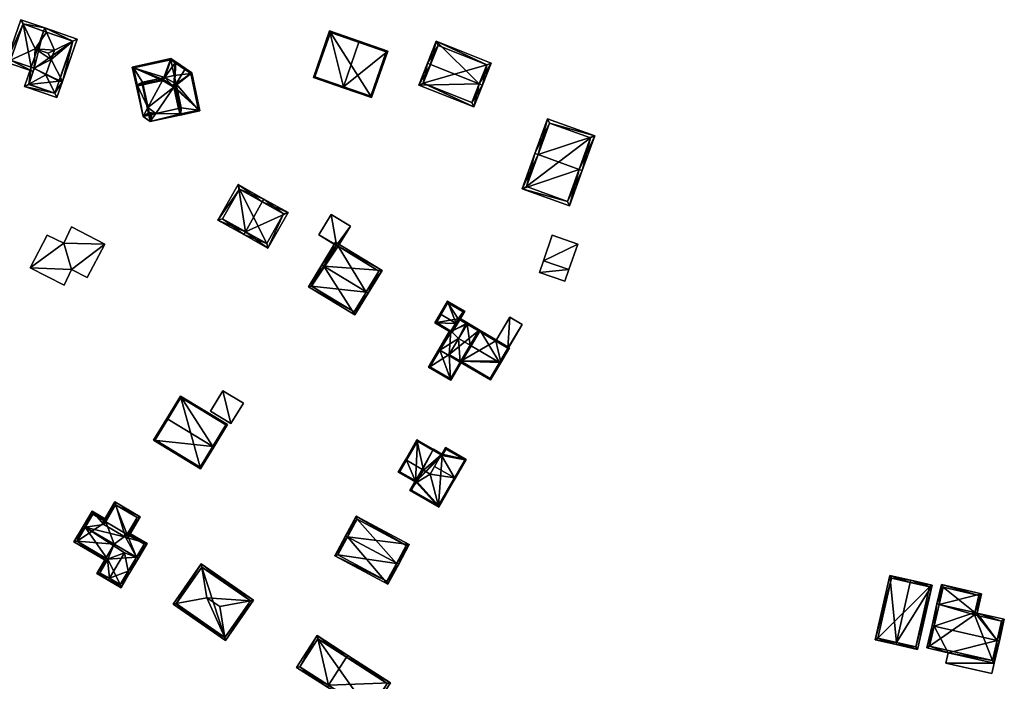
# Model space of a CAD drawing. Header units: inches. Extents: x 2528110 to 2532513, y 1151075 to 1152012.
# Tile 32 of 99: x 2530464 to 2530683, y 1151623 to 1151771. Entities that reach past the tile are written whole.
import ezdxf

# ---------------------------------------------------------------- set-up
doc = ezdxf.new("R2010")
doc.units = ezdxf.units.IN
doc.header["$MEASUREMENT"] = 0
doc.layers.add('Gebaeude Einzelhaus', color=10, linetype='Continuous')
doc.layers.add('Offenes Gebaeude', color=10, linetype='Continuous')

msp = doc.modelspace()

# ---------------------------------------------------------------- meshes
at = {"layer": 'Gebaeude Einzelhaus'}
mesh = msp.add_polyface(dxfattribs=at)
corners = [(2530465.908, 1151756.572, 391.306), (2530466.406, 1151760.318, 390.686), (2530464.934, 1151756.049, 390.686), (2530467.088, 1151760.083, 391.282), (2530469.709, 1151758.613, 393.726), (2530470.886, 1151762.03, 393.726), (2530469.434, 1151769.105, 390.686), (2530469.19, 1151768.396, 390.686), (2530469.845, 1151768.171, 391.259), (2530475.704, 1151766.148, 391.261), (2530476.658, 1151766.616, 390.686), (2530471.615, 1151764.145, 393.726), (2530471.694, 1151754.516, 391.262), (2530472.158, 1151753.559, 390.686), (2530473.385, 1151757.119, 390.686), (2530475.705, 1151766.151, 391.259), (2530467.115, 1151760.074, 391.306), (2530465.888, 1151756.514, 391.259), (2530471.693, 1151754.513, 391.259), (2530472.636, 1151757.238, 391.259), (2530475.704, 1151766.149, 391.261), (2530464.594, 1151769.977, 391.261), (2530464.13, 1151770.934, 390.686), (2530460.858, 1151761.436, 390.686), (2530461.836, 1151761.892, 391.281), (2530467.283, 1151764.433, 394.596), (2530470.17, 1151763.436, 394.596), (2530466.87, 1151759.364, 390.686), (2530467.115, 1151760.074, 391.282), (2530472.679, 1151757.362, 390.686), (2530472.915, 1151758.043, 391.259), (2530461.811, 1151761.901, 391.261), (2530464.595, 1151769.98, 391.259), (2530467.115, 1151760.074, 384.795), (2530466.406, 1151760.318, 384.795), (2530465.888, 1151756.514, 384.795), (2530471.693, 1151754.513, 384.795), (2530472.636, 1151757.238, 384.795), (2530472.679, 1151757.362, 384.795), (2530475.705, 1151766.151, 384.795), (2530469.19, 1151768.396, 384.795), (2530464.595, 1151769.98, 384.795), (2530461.811, 1151761.901, 384.795)]
mesh.append_faces([[corners[k] for k in face] for face in [(22, 32, 21), (6, 32, 22), (6, 8, 32), (30, 14, 29), (24, 23, 31), (22, 21, 23), (23, 21, 31), (3, 27, 24), (24, 27, 23), (3, 28, 27), (21, 6, 22), (21, 8, 6), (21, 25, 8), (8, 25, 11), (11, 25, 26), (5, 11, 26), (29, 14, 30), (3, 27, 28), (3, 24, 27), (27, 24, 23), (26, 25, 5), (5, 25, 3), (3, 25, 24), (21, 24, 25), (21, 23, 24), (21, 22, 23), (15, 10, 20), (13, 18, 12), (12, 14, 13), (14, 20, 10), (12, 19, 14), (14, 19, 20), (0, 17, 2), (2, 18, 13), (2, 17, 18), (0, 3, 16), (2, 1, 0), (0, 1, 3), (6, 15, 8), (6, 10, 15), (8, 7, 6), (5, 9, 11), (12, 14, 4), (4, 14, 5), (5, 14, 9), (9, 14, 10), (12, 13, 14), (0, 12, 4), (0, 2, 12), (12, 2, 13), (9, 8, 11), (9, 6, 8), (9, 10, 6), (6, 7, 8), (3, 4, 5), (3, 0, 4), (3, 1, 0), (0, 1, 2)]], dxfattribs={"color": 13})
mesh.append_faces([[corners[k] for k in face] for face in [(40, 34, 41), (41, 34, 42), (24, 1, 3), (24, 42, 1), (1, 42, 34), (24, 31, 42), (31, 21, 42), (42, 21, 41), (21, 32, 41), (8, 7, 32), (32, 7, 41), (41, 7, 40), (35, 37, 36), (35, 33, 37), (37, 33, 38), (38, 33, 39), (39, 33, 40), (40, 33, 34), (8, 40, 7), (8, 39, 40), (8, 15, 39), (39, 15, 20), (30, 39, 20), (19, 38, 30), (30, 38, 39), (12, 37, 19), (19, 37, 38), (18, 36, 37), (12, 18, 37), (18, 17, 36), (36, 17, 35), (28, 0, 16), (28, 17, 0), (28, 33, 17), (17, 33, 35), (3, 28, 16), (3, 1, 28), (28, 1, 33), (33, 1, 34)]], dxfattribs={"color": 41})
mesh = msp.add_polyface(dxfattribs=at)
corners = [(2530536.027, 1151755.987, 398.842), (2530542.298, 1151753.555, 394.698), (2530545.886, 1151763.938, 394.698), (2530535.945, 1151755.751, 398.842), (2530539.452, 1151765.898, 398.842), (2530539.534, 1151766.134, 398.842), (2530532.945, 1151768.411, 394.698), (2530529.355, 1151758.029, 394.698), (2530545.569, 1151763.783, 394.852), (2530542.143, 1151753.873, 394.852), (2530533.1, 1151768.094, 394.847), (2530529.673, 1151758.184, 394.847), (2530545.569, 1151763.783, 384.967), (2530533.1, 1151768.094, 384.967), (2530529.673, 1151758.184, 384.967), (2530542.143, 1151753.873, 384.966)]
mesh.append_faces([[corners[k] for k in face] for face in [(0, 9, 3), (11, 0, 3), (7, 11, 3), (10, 11, 6), (6, 11, 7), (4, 10, 5), (8, 4, 5), (5, 10, 6), (2, 8, 5), (1, 9, 8), (3, 9, 1), (1, 8, 2), (0, 7, 3), (5, 6, 4), (4, 6, 0), (0, 6, 7), (0, 2, 4), (4, 2, 5), (3, 1, 0), (0, 1, 2)]], dxfattribs={"color": 13})
mesh.append_faces([[corners[k] for k in face] for face in [(13, 15, 14), (12, 15, 13), (8, 15, 12), (9, 15, 8), (14, 15, 0), (0, 15, 9), (11, 14, 0), (13, 14, 10), (10, 14, 11), (12, 13, 4), (4, 13, 10), (8, 12, 4)]], dxfattribs={"color": 41})
mesh = msp.add_polyface(dxfattribs=at)
corners = [(2530566.301, 1151756.627, 394.793), (2530552.828, 1151756.349, 393.036), (2530565.069, 1151751.49, 393.036), (2530555.453, 1151760.932, 394.793), (2530554.756, 1151761.209, 394.793), (2530566.998, 1151756.35, 394.793), (2530568.945, 1151761.256, 393.036), (2530556.704, 1151766.115, 393.036), (2530564.649, 1151752.464, 393.288), (2530553.801, 1151756.769, 393.288), (2530567.971, 1151760.836, 393.286), (2530557.124, 1151765.141, 393.286), (2530557.124, 1151765.141, 385.086), (2530567.971, 1151760.836, 385.085), (2530553.801, 1151756.769, 385.085), (2530564.649, 1151752.464, 385.085)]
mesh.append_faces([[corners[k] for k in face] for face in [(3, 9, 4), (11, 3, 4), (4, 9, 1), (10, 11, 7), (7, 11, 4), (6, 10, 7), (8, 0, 5), (5, 0, 10), (5, 10, 6), (9, 8, 2), (1, 9, 2), (2, 8, 5), (0, 7, 3), (3, 7, 4), (5, 6, 0), (0, 6, 7), (0, 2, 5), (4, 1, 3), (3, 1, 0), (0, 1, 2)]], dxfattribs={"color": 13})
mesh.append_faces([[corners[k] for k in face] for face in [(13, 15, 14), (13, 14, 12), (0, 15, 13), (8, 15, 0), (0, 13, 10), (14, 15, 9), (9, 15, 8), (12, 14, 3), (3, 14, 9), (11, 12, 3), (13, 12, 10), (10, 12, 11)]], dxfattribs={"color": 41})
mesh = msp.add_polyface(dxfattribs=at)
corners = [(2530498.651, 1151761.508, 394.341), (2530498.246, 1151755.863, 395.391), (2530498.371, 1151756.066, 395.342), (2530500.68, 1151759.806, 394.439), (2530500.811, 1151760.019, 394.388), (2530495.706, 1151757.375, 395.391), (2530488.954, 1151760.379, 394.048), (2530489.879, 1151756.113, 395.391), (2530495.852, 1151757.58, 395.339), (2530497.575, 1151762.248, 394.048), (2530498.506, 1151761.304, 394.393), (2530502.196, 1151759.065, 394.048), (2530504.034, 1151750.593, 394.048), (2530499.598, 1151749.63, 395.391), (2530503.738, 1151750.784, 394.122), (2530501.974, 1151758.915, 394.122), (2530489.251, 1151760.188, 394.125), (2530490.07, 1151756.41, 395.314), (2530497.523, 1151761.981, 394.125), (2530495.728, 1151757.624, 395.318), (2530495.829, 1151757.594, 395.333), (2530499.789, 1151749.928, 395.317), (2530498.435, 1151756.028, 395.326), (2530498.488, 1151755.931, 395.317), (2530501.974, 1151758.915, 385.303), (2530497.523, 1151761.981, 385.303), (2530489.251, 1151760.188, 385.303), (2530490.07, 1151756.41, 393.823), (2530490.07, 1151756.41, 385.303), (2530491.292, 1151756.672, 393.823), (2530495.728, 1151757.624, 393.821), (2530491.292, 1151756.672, 392.155), (2530491.292, 1151756.672, 385.303), (2530495.829, 1151757.594, 393.809), (2530495.848, 1151757.582, 393.805), (2530495.852, 1151757.58, 394.639), (2530498.171, 1151756.186, 394.638), (2530495.852, 1151757.58, 393.804), (2530498.371, 1151756.066, 394.623), (2530498.381, 1151756.06, 393.784), (2530498.371, 1151756.066, 393.782), (2530498.435, 1151756.028, 393.795), (2530498.488, 1151755.931, 393.802), (2530499.521, 1151751.163, 393.802), (2530499.789, 1151749.928, 393.802), (2530499.521, 1151751.163, 385.303), (2530499.789, 1151749.928, 385.303), (2530503.738, 1151750.784, 385.303), (2530496.182, 1151758.043, 385.303), (2530491.228, 1151756.969, 385.303), (2530498.291, 1151758.5, 385.303), (2530498.702, 1151756.603, 385.303), (2530499.866, 1151751.239, 385.303), (2530499.865, 1151751.242, 385.303)]
mesh.append_faces([[corners[k] for k in face] for face in [(13, 14, 12), (21, 1, 23), (23, 1, 22), (22, 1, 2), (1, 21, 13), (13, 21, 14), (20, 8, 5), (19, 20, 5), (17, 19, 5), (5, 8, 1), (1, 8, 2), (7, 17, 5), (18, 0, 10), (16, 9, 18), (18, 9, 0), (7, 6, 17), (17, 6, 16), (16, 6, 9), (10, 4, 3), (15, 3, 4), (11, 15, 4), (11, 14, 15), (11, 12, 14), (10, 0, 4), (12, 1, 13), (11, 2, 12), (12, 2, 1), (11, 3, 2), (11, 4, 3), (8, 1, 10), (10, 1, 0), (8, 5, 1), (9, 10, 0), (9, 8, 10), (9, 6, 8), (8, 6, 5), (5, 6, 7), (0, 3, 4), (0, 2, 3), (0, 1, 2)]], dxfattribs={"color": 13})
mesh.append_faces([[corners[k] for k in face] for face in [(28, 49, 32), (52, 46, 45), (51, 47, 53), (53, 47, 52), (52, 47, 46), (50, 24, 51), (51, 24, 47), (48, 25, 50), (50, 25, 24), (28, 26, 49), (49, 26, 48), (48, 26, 25), (15, 14, 24), (24, 14, 47), (14, 44, 47), (47, 44, 46), (14, 21, 44), (44, 45, 46), (44, 43, 45), (43, 23, 42), (44, 21, 43), (43, 21, 23), (41, 23, 22), (41, 42, 23), (39, 22, 2), (39, 41, 22), (2, 38, 39), (39, 38, 40), (2, 36, 38), (35, 34, 37), (2, 8, 36), (36, 8, 35), (35, 8, 34), (33, 34, 20), (20, 34, 8), (33, 19, 30), (33, 20, 19), (31, 28, 32), (31, 27, 28), (31, 29, 27), (27, 29, 17), (17, 29, 19), (19, 29, 30), (27, 26, 28), (17, 16, 27), (27, 16, 26), (16, 18, 26), (26, 18, 25), (3, 25, 10), (10, 25, 18), (3, 24, 25), (3, 15, 24)]], dxfattribs={"color": 41})
mesh = msp.add_polyface(dxfattribs=at)
corners = [(2530491.349, 1151749.333, 392.137), (2530492.949, 1151748.189, 392.112), (2530494.197, 1151749.997, 392.704), (2530498.246, 1151755.863, 394.623), (2530492.445, 1151751.357, 392.763), (2530498.371, 1151756.066, 394.623), (2530498.171, 1151756.186, 394.638), (2530495.852, 1151757.58, 394.639), (2530495.706, 1151757.375, 394.623), (2530493.28, 1151749.796, 392.524), (2530492.693, 1151750.216, 392.536), (2530490.07, 1151756.41, 393.823), (2530489.444, 1151758.118, 394.246), (2530489.688, 1151758.171, 394.246), (2530492.978, 1151750.012, 392.211), (2530493.286, 1151749.767, 392.14), (2530492.693, 1151750.216, 392.272), (2530492.445, 1151751.358, 392.547), (2530494.197, 1151749.997, 392.148), (2530499.258, 1151751.106, 392.151), (2530493.28, 1151749.796, 392.147), (2530491.292, 1151756.672, 393.823), (2530495.706, 1151757.375, 393.765), (2530495.848, 1151757.582, 393.805), (2530495.852, 1151757.58, 393.804), (2530495.829, 1151757.594, 393.809), (2530495.728, 1151757.624, 393.821), (2530492.973, 1151750.004, 392.21), (2530499.521, 1151751.163, 393.802), (2530498.246, 1151755.863, 393.742), (2530494.197, 1151749.997, 392.496), (2530498.488, 1151755.931, 393.802), (2530498.435, 1151756.028, 393.795), (2530498.381, 1151756.06, 393.784), (2530498.371, 1151756.066, 393.782), (2530499.789, 1151749.928, 393.802), (2530493.28, 1151749.796, 392.271), (2530492.693, 1151750.216, 392.155), (2530491.178, 1151756.648, 392.127), (2530491.292, 1151756.672, 392.155), (2530501.653, 1151750.076, 394.246), (2530501.6, 1151750.321, 394.246), (2530492.445, 1151751.357, 385.303), (2530492.693, 1151750.216, 385.303), (2530498.702, 1151756.603, 385.303), (2530496.182, 1151758.043, 385.303), (2530498.291, 1151758.5, 385.303), (2530498.246, 1151755.863, 385.303), (2530495.706, 1151757.375, 385.303), (2530494.197, 1151749.997, 385.303), (2530493.28, 1151749.796, 385.303), (2530491.292, 1151756.672, 385.303), (2530499.216, 1151751.097, 386.127), (2530493.286, 1151749.767, 385.303), (2530499.216, 1151751.097, 385.303), (2530499.865, 1151751.242, 385.303), (2530491.228, 1151756.969, 385.303), (2530499.521, 1151751.163, 385.303)]
mesh.append_faces([[corners[k] for k in face] for face in [(40, 35, 41), (35, 30, 28), (36, 27, 14), (37, 38, 39), (40, 1, 35), (35, 1, 30), (30, 1, 36), (36, 1, 27), (27, 1, 37), (37, 1, 38), (35, 40, 41), (35, 1, 40), (1, 37, 38), (38, 37, 39), (1, 27, 37), (1, 36, 27), (27, 36, 14), (35, 30, 1), (1, 30, 36), (30, 35, 28), (34, 29, 33), (33, 29, 32), (32, 29, 31), (31, 29, 28), (28, 29, 30), (17, 11, 21), (11, 12, 13), (17, 0, 11), (11, 0, 12), (0, 27, 15), (17, 16, 0), (0, 16, 27), (21, 22, 26), (26, 22, 25), (25, 22, 23), (23, 22, 24), (11, 17, 21), (21, 17, 22), (14, 15, 20), (20, 15, 18), (18, 15, 19), (11, 0, 17), (17, 0, 16), (16, 0, 14), (14, 0, 15), (13, 12, 11), (11, 12, 0), (4, 10, 0), (0, 10, 9), (9, 1, 0), (9, 2, 1), (3, 8, 4), (6, 8, 3), (6, 7, 8), (5, 6, 3), (2, 4, 0), (2, 3, 4), (0, 1, 2)]], dxfattribs={"color": 13})
mesh.append_faces([[corners[k] for k in face] for face in [(57, 52, 54), (30, 19, 28), (28, 19, 57), (57, 19, 52), (30, 18, 19), (51, 48, 42), (51, 56, 48), (48, 56, 45), (54, 47, 55), (55, 47, 44), (54, 49, 47), (54, 53, 49), (49, 53, 50), (50, 53, 43), (37, 27, 16), (37, 15, 27), (37, 43, 15), (15, 43, 53), (15, 52, 19), (15, 53, 52), (52, 53, 54), (17, 39, 42), (42, 39, 51), (17, 21, 39), (42, 49, 43), (43, 49, 50), (48, 47, 42), (42, 47, 49), (48, 45, 47), (47, 45, 44), (44, 45, 46), (8, 24, 22), (8, 7, 24), (4, 22, 17), (4, 8, 22), (5, 3, 34), (34, 3, 29), (3, 2, 29), (29, 2, 30), (36, 30, 9), (9, 30, 2), (36, 18, 30), (36, 20, 18), (10, 14, 9), (9, 14, 36), (36, 14, 20), (10, 16, 14), (17, 10, 4), (17, 16, 10), (17, 37, 16), (17, 42, 37), (37, 42, 43)]], dxfattribs={"color": 41})
mesh = msp.add_polyface(dxfattribs=at)
corners = [(2530579.41, 1151740.846, 397.654), (2530592.035, 1151745.008, 393.282), (2530581.478, 1151748.808, 393.282), (2530588.556, 1151737.554, 397.654), (2530589.261, 1151737.3, 397.654), (2530578.704, 1151741.1, 397.654), (2530575.875, 1151733.24, 393.282), (2530586.434, 1151729.44, 393.282), (2530581.93, 1151747.848, 393.682), (2530576.835, 1151733.693, 393.675), (2530585.983, 1151730.4, 393.675), (2530591.075, 1151744.556, 393.683), (2530591.075, 1151744.556, 385.018), (2530581.93, 1151747.848, 385.018), (2530576.835, 1151733.693, 385.018), (2530585.983, 1151730.4, 385.018)]
mesh.append_faces([[corners[k] for k in face] for face in [(11, 8, 1), (10, 3, 4), (4, 3, 11), (4, 11, 1), (7, 10, 4), (9, 10, 6), (6, 10, 7), (0, 9, 5), (8, 0, 5), (5, 9, 6), (1, 8, 2), (2, 8, 5), (3, 7, 4), (0, 6, 3), (3, 6, 7), (0, 5, 6), (0, 2, 5), (4, 1, 3), (3, 1, 0), (0, 1, 2)]], dxfattribs={"color": 13})
mesh.append_faces([[corners[k] for k in face] for face in [(12, 15, 14), (12, 14, 13), (3, 15, 12), (10, 15, 3), (3, 12, 11), (14, 15, 9), (9, 15, 10), (13, 14, 0), (0, 14, 9), (8, 13, 0), (12, 13, 8), (11, 12, 8)]], dxfattribs={"color": 41})
mesh = msp.add_polyface(dxfattribs=at)
corners = [(2530517.935, 1151730.28, 394.53), (2530518.303, 1151730.933, 394.53), (2530512.529, 1151734.189, 391.451), (2530514.198, 1151723.653, 394.53), (2530508.055, 1151726.256, 391.451), (2530513.829, 1151723, 394.53), (2530519.189, 1151719.976, 391.451), (2530523.664, 1151727.909, 391.451), (2530509.078, 1151726.541, 391.8), (2530512.814, 1151733.168, 391.799), (2530518.904, 1151720.999, 391.827), (2530522.643, 1151727.624, 391.826), (2530522.643, 1151727.624, 383.488), (2530512.814, 1151733.168, 383.488), (2530509.078, 1151726.541, 383.488), (2530518.904, 1151720.999, 383.487)]
mesh.append_faces([[corners[k] for k in face] for face in [(0, 9, 1), (11, 0, 1), (1, 9, 2), (7, 11, 1), (6, 10, 11), (6, 11, 7), (3, 10, 5), (8, 3, 5), (5, 10, 6), (9, 8, 4), (2, 9, 4), (4, 8, 5), (3, 7, 0), (0, 7, 1), (5, 6, 3), (3, 6, 7), (3, 4, 5), (0, 2, 3), (3, 2, 4), (0, 1, 2)]], dxfattribs={"color": 13})
mesh.append_faces([[corners[k] for k in face] for face in [(13, 15, 14), (12, 15, 13), (11, 15, 12), (10, 15, 11), (14, 15, 3), (3, 15, 10), (8, 14, 3), (13, 14, 9), (9, 14, 8), (12, 13, 0), (0, 13, 9), (11, 12, 0)]], dxfattribs={"color": 41})
mesh = msp.add_polyface(dxfattribs=at)
corners = [(2530530.498, 1151722.946, 389.307), (2530534.414, 1151720.565, 389.307), (2530534.449, 1151720.623, 389.307), (2530537.56, 1151724.873, 389.307), (2530534.833, 1151720.389, 389.307), (2530533.26, 1151727.489, 389.307), (2530533.26, 1151727.489, 382.239), (2530537.56, 1151724.873, 382.239), (2530530.498, 1151722.946, 382.239), (2530534.414, 1151720.565, 382.239), (2530534.833, 1151720.389, 382.239), (2530534.449, 1151720.623, 382.239)]
mesh.append_faces([[corners[k] for k in face] for face in [(0, 2, 5), (5, 2, 3), (3, 2, 4), (0, 1, 2)]], dxfattribs={"color": 13})
mesh.append_faces([[corners[k] for k in face] for face in [(6, 11, 8), (8, 11, 9), (6, 7, 11), (11, 7, 10), (10, 7, 4), (4, 7, 3), (8, 9, 0), (0, 9, 1), (0, 5, 8), (8, 5, 6), (5, 3, 6), (6, 3, 7)]], dxfattribs={"color": 41})
mesh = msp.add_polyface(dxfattribs=at)
corners = [(2530475.421, 1151715.234, 392.578), (2530478.879, 1151713.46, 392.578), (2530482.846, 1151720.891, 392.578), (2530473.687, 1151721.114, 392.578), (2530475.409, 1151724.7, 392.578), (2530466.216, 1151715.614, 392.578), (2530469.992, 1151722.889, 392.578), (2530473.748, 1151711.753, 392.578), (2530473.687, 1151721.114, 383.601), (2530475.409, 1151724.7, 383.601), (2530469.992, 1151722.889, 383.601), (2530466.216, 1151715.614, 383.601), (2530473.748, 1151711.753, 383.601), (2530475.421, 1151715.234, 383.601), (2530478.879, 1151713.46, 383.601), (2530482.846, 1151720.891, 383.601)]
mesh.append_faces([[corners[k] for k in face] for face in [(0, 5, 7), (0, 3, 5), (5, 3, 6), (0, 2, 3), (3, 2, 4), (0, 1, 2)]], dxfattribs={"color": 13})
mesh.append_faces([[corners[k] for k in face] for face in [(15, 8, 9), (8, 11, 10), (14, 13, 15), (15, 13, 8), (8, 13, 11), (11, 13, 12), (4, 2, 9), (9, 2, 15), (2, 1, 15), (15, 1, 14), (1, 0, 14), (14, 0, 13), (0, 7, 13), (13, 7, 12), (7, 5, 12), (12, 5, 11), (5, 6, 11), (11, 6, 10), (6, 3, 10), (10, 3, 8), (3, 4, 8), (8, 4, 9)]], dxfattribs={"color": 41})
mesh = msp.add_polyface(dxfattribs=at)
corners = [(2530588.224, 1151720.903, 390.087), (2530580.585, 1151717.144, 390.087), (2530586.275, 1151715.199, 390.087), (2530582.534, 1151722.848, 390.087), (2530582.534, 1151722.848, 384.572), (2530588.224, 1151720.903, 384.572), (2530580.585, 1151717.144, 384.572), (2530580.585, 1151717.144, 389.987), (2530586.275, 1151715.199, 389.851), (2530586.275, 1151715.199, 389.751), (2530586.275, 1151715.199, 384.572)]
mesh.append_faces([[corners[k] for k in face] for face in [(3, 1, 0), (0, 1, 2)]], dxfattribs={"color": 13})
mesh.append_faces([[corners[k] for k in face] for face in [(5, 10, 6), (5, 6, 4), (9, 0, 8), (8, 0, 2), (9, 5, 0), (9, 10, 5), (7, 6, 9), (9, 6, 10), (1, 8, 2), (4, 7, 3), (3, 7, 1), (4, 6, 7), (3, 0, 4), (4, 0, 5)]], dxfattribs={"color": 41})
mesh = msp.add_polyface(dxfattribs=at)
corners = [(2530541.106, 1151710.224, 392.188), (2530541.533, 1151709.965, 392.188), (2530544.611, 1151715.028, 390.213), (2530531.63, 1151715.989, 392.188), (2530534.281, 1151721.31, 390.213), (2530531.203, 1151716.249, 392.188), (2530528.233, 1151711.365, 390.213), (2530538.563, 1151705.083, 390.213), (2530534.449, 1151720.623, 390.38), (2530528.92, 1151711.533, 390.386), (2530538.395, 1151705.77, 390.386), (2530543.924, 1151714.86, 390.38), (2530541.063, 1151710.153, 392.159), (2530541.063, 1151710.153, 382.239), (2530543.924, 1151714.86, 382.239), (2530534.833, 1151720.389, 389.307), (2530534.833, 1151720.389, 382.239), (2530534.449, 1151720.623, 389.307), (2530528.92, 1151711.533, 382.239), (2530534.414, 1151720.565, 389.307), (2530534.414, 1151720.565, 382.239), (2530538.395, 1151705.77, 382.239), (2530534.449, 1151720.623, 382.239)]
mesh.append_faces([[corners[k] for k in face] for face in [(11, 8, 2), (0, 11, 1), (1, 10, 12), (12, 0, 1), (1, 11, 2), (7, 10, 1), (9, 10, 6), (6, 10, 7), (3, 9, 5), (8, 3, 5), (5, 9, 6), (2, 8, 4), (4, 8, 5), (3, 7, 0), (0, 7, 1), (5, 6, 3), (3, 6, 7), (3, 4, 5), (0, 2, 3), (3, 2, 4), (0, 1, 2)]], dxfattribs={"color": 13})
mesh.append_faces([[corners[k] for k in face] for face in [(13, 16, 14), (16, 20, 22), (13, 18, 16), (16, 18, 20), (13, 21, 18), (12, 10, 13), (13, 10, 21), (10, 9, 21), (21, 9, 18), (18, 19, 20), (19, 8, 17), (18, 3, 19), (19, 3, 8), (18, 9, 3), (8, 15, 17), (15, 14, 16), (8, 11, 15), (15, 11, 14), (11, 13, 14), (0, 12, 11), (11, 12, 13)]], dxfattribs={"color": 41})
mesh = msp.add_polyface(dxfattribs=at)
corners = [(2530557.77, 1151705.177, 393.558), (2530557.554, 1151705.304, 393.558), (2530556.38, 1151703.31, 392.373), (2530561.16, 1151703.18, 393.557), (2530560.201, 1151701.059, 392.373), (2530561.376, 1151703.053, 393.558), (2530563.048, 1151705.891, 392.373), (2530559.225, 1151708.141, 392.373), (2530556.723, 1151703.399, 392.501), (2530560.113, 1151701.401, 392.501), (2530562.705, 1151705.803, 392.463), (2530559.314, 1151707.799, 392.463), (2530561.16, 1151703.179, 393.557), (2530561.729, 1151704.145, 390.324), (2530562.705, 1151705.803, 382.967), (2530560.113, 1151701.401, 391.319), (2530561.729, 1151704.145, 382.967), (2530559.314, 1151707.799, 382.967), (2530556.723, 1151703.399, 382.967), (2530559.98, 1151701.479, 391.319), (2530559.98, 1151701.479, 382.967), (2530561.596, 1151704.223, 382.967)]
mesh.append_faces([[corners[k] for k in face] for face in [(1, 8, 2), (1, 0, 8), (5, 9, 12), (12, 10, 5), (7, 11, 1), (1, 11, 0), (5, 10, 6), (6, 10, 7), (7, 10, 11), (4, 9, 5), (2, 8, 4), (4, 8, 9), (3, 7, 0), (0, 7, 1), (3, 6, 7), (3, 5, 6), (3, 4, 5), (0, 2, 3), (3, 2, 4), (0, 1, 2)]], dxfattribs={"color": 13})
mesh.append_faces([[corners[k] for k in face] for face in [(16, 21, 14), (14, 21, 17), (17, 21, 18), (18, 21, 20), (9, 19, 15), (19, 18, 20), (9, 8, 19), (19, 8, 18), (0, 11, 8), (8, 11, 18), (18, 11, 17), (11, 10, 17), (17, 10, 14), (14, 13, 16), (13, 12, 15), (15, 12, 9), (14, 10, 13), (13, 10, 12)]], dxfattribs={"color": 41})
mesh = msp.add_polyface(dxfattribs=at)
corners = [(2530561.686, 1151699.821, 391.495), (2530563.587, 1151703.05, 390.324), (2530563.372, 1151703.177, 390.324), (2530561.729, 1151704.145, 390.324), (2530563.498, 1151703.391, 390.246), (2530560.113, 1151701.401, 391.319), (2530561.855, 1151704.36, 390.246), (2530557.488, 1151697.247, 392.853), (2530559.98, 1151701.479, 391.319), (2530557.273, 1151697.373, 392.853), (2530559.766, 1151701.606, 391.319), (2530562.042, 1151694.565, 392.853), (2530564.246, 1151698.312, 391.495), (2530562.254, 1151694.44, 392.853), (2530564.46, 1151698.187, 391.495), (2530554.961, 1151693.45, 391.352), (2530559.943, 1151690.516, 391.352), (2530555.304, 1151693.539, 391.435), (2530559.854, 1151690.859, 391.435), (2530561.998, 1151694.49, 392.824), (2530562.168, 1151694.78, 390.294), (2530561.998, 1151694.49, 382.967), (2530562.169, 1151694.78, 382.967), (2530561.729, 1151704.145, 382.967), (2530563.587, 1151703.05, 382.967), (2530555.304, 1151693.539, 382.967), (2530559.98, 1151701.479, 382.967), (2530559.854, 1151690.859, 382.967), (2530559.606, 1151696.289, 382.967), (2530561.596, 1151704.223, 382.967)]
mesh.append_faces([[corners[k] for k in face] for face in [(13, 18, 19), (11, 13, 19), (16, 18, 13), (15, 18, 16), (15, 17, 18), (9, 7, 17), (9, 17, 15), (12, 13, 11), (12, 14, 13), (4, 3, 6), (4, 2, 3), (9, 8, 7), (9, 10, 8), (7, 16, 11), (11, 16, 13), (9, 15, 7), (7, 15, 16), (12, 13, 14), (0, 11, 12), (12, 11, 13), (0, 7, 11), (7, 8, 9), (9, 8, 10), (0, 5, 7), (7, 5, 8), (3, 4, 6), (0, 2, 5), (5, 2, 3), (3, 2, 4), (0, 1, 2)]], dxfattribs={"color": 13})
mesh.append_faces([[corners[k] for k in face] for face in [(21, 28, 22), (28, 26, 24), (24, 26, 23), (23, 26, 29), (28, 25, 26), (21, 27, 28), (28, 27, 25), (19, 18, 21), (21, 18, 27), (18, 17, 27), (27, 17, 25), (25, 7, 26), (26, 7, 8), (25, 17, 7), (24, 2, 1), (24, 23, 2), (2, 23, 3), (11, 20, 12), (20, 21, 22), (11, 19, 20), (20, 19, 21)]], dxfattribs={"color": 41})
mesh = msp.add_polyface(dxfattribs=at)
corners = [(2530572.685, 1151697.691, 389.431), (2530575.835, 1151702.933, 389.431), (2530573.093, 1151704.548, 389.431), (2530571.074, 1151694.846, 389.431), (2530569.99, 1151699.278, 389.431), (2530571.028, 1151694.873, 389.431), (2530573.093, 1151704.548, 382.967), (2530575.835, 1151702.933, 382.967), (2530569.99, 1151699.278, 382.967), (2530571.028, 1151694.873, 382.967), (2530571.074, 1151694.846, 382.967), (2530572.685, 1151697.691, 382.967)]
mesh.append_faces([[corners[k] for k in face] for face in [(3, 0, 5), (0, 2, 4), (3, 1, 0), (0, 1, 2)]], dxfattribs={"color": 13})
mesh.append_faces([[corners[k] for k in face] for face in [(9, 11, 10), (10, 11, 7), (7, 11, 6), (6, 11, 8), (1, 3, 7), (7, 3, 10), (10, 3, 9), (9, 3, 5), (6, 8, 2), (2, 8, 4), (2, 1, 6), (6, 1, 7)]], dxfattribs={"color": 41})
mesh = msp.add_polyface(dxfattribs=at)
corners = [(2530562.168, 1151694.78, 390.294), (2530562.042, 1151694.565, 390.221), (2530568.794, 1151690.589, 390.221), (2530570.785, 1151694.461, 391.495), (2530571, 1151694.335, 391.495), (2530564.46, 1151698.187, 391.495), (2530564.246, 1151698.312, 391.495), (2530573.028, 1151697.78, 390.246), (2530566.488, 1151701.631, 390.246), (2530563.587, 1151703.05, 390.324), (2530563.498, 1151703.391, 390.246), (2530563.372, 1151703.177, 390.324), (2530561.686, 1151699.821, 391.495), (2530572.685, 1151697.691, 390.324), (2530566.145, 1151701.542, 390.323), (2530563.586, 1151703.049, 390.324), (2530568.705, 1151690.931, 390.294), (2530571.028, 1151694.873, 389.431), (2530568.705, 1151690.931, 382.967), (2530571.028, 1151694.873, 382.967), (2530572.685, 1151697.691, 389.431), (2530569.99, 1151699.278, 389.431), (2530566.146, 1151701.543, 382.967), (2530569.99, 1151699.278, 382.967), (2530563.586, 1151703.049, 382.967), (2530562.169, 1151694.78, 382.967), (2530572.685, 1151697.691, 382.967), (2530559.606, 1151696.289, 382.967)]
mesh.append_faces([[corners[k] for k in face] for face in [(2, 16, 4), (4, 16, 3), (2, 1, 16), (16, 1, 0), (8, 15, 10), (10, 15, 11), (8, 14, 15), (8, 13, 14), (8, 7, 13), (4, 13, 7), (4, 3, 13), (6, 9, 12), (9, 10, 11), (3, 8, 5), (5, 8, 6), (6, 8, 9), (9, 8, 10), (3, 7, 8), (3, 4, 7), (0, 5, 6), (0, 3, 5), (0, 2, 3), (3, 2, 4), (0, 1, 2)]], dxfattribs={"color": 13})
mesh.append_faces([[corners[k] for k in face] for face in [(22, 27, 24), (23, 25, 22), (22, 25, 27), (23, 19, 25), (25, 19, 18), (23, 26, 19), (18, 16, 25), (25, 16, 0), (15, 14, 24), (24, 14, 22), (22, 21, 23), (21, 13, 20), (22, 14, 21), (21, 14, 13), (13, 17, 20), (17, 18, 19), (17, 16, 18), (13, 3, 17), (17, 3, 16)]], dxfattribs={"color": 41})
mesh = msp.add_polyface(dxfattribs=at)
corners = [(2530506.92, 1151675.755, 389.597), (2530510.174, 1151680.631, 387.701), (2530499.685, 1151686.999, 387.701), (2530507.134, 1151675.625, 389.597), (2530496.86, 1151681.863, 389.597), (2530496.646, 1151681.993, 389.597), (2530493.701, 1151677.143, 387.701), (2530504.19, 1151670.775, 387.701), (2530509.83, 1151680.548, 387.782), (2530499.769, 1151686.655, 387.782), (2530494.045, 1151677.226, 387.784), (2530504.106, 1151671.119, 387.785), (2530499.769, 1151686.655, 379.712), (2530509.83, 1151680.548, 379.712), (2530494.045, 1151677.226, 379.711), (2530504.106, 1151671.119, 379.712)]
mesh.append_faces([[corners[k] for k in face] for face in [(11, 0, 3), (3, 0, 8), (10, 11, 7), (7, 11, 3), (6, 10, 7), (4, 10, 5), (9, 4, 5), (5, 10, 6), (8, 9, 2), (2, 9, 5), (3, 8, 1), (1, 8, 2), (0, 7, 3), (5, 6, 4), (4, 6, 0), (0, 6, 7), (0, 2, 4), (4, 2, 5), (3, 1, 0), (0, 1, 2)]], dxfattribs={"color": 13})
mesh.append_faces([[corners[k] for k in face] for face in [(12, 15, 14), (13, 15, 12), (0, 15, 13), (11, 15, 0), (0, 13, 8), (14, 15, 10), (10, 15, 11), (12, 14, 4), (4, 14, 10), (9, 12, 4), (13, 12, 8), (8, 12, 9)]], dxfattribs={"color": 41})
mesh = msp.add_polyface(dxfattribs=at)
corners = [(2530509.161, 1151688.178, 386.753), (2530510.926, 1151680.845, 386.753), (2530513.704, 1151685.421, 386.753), (2530506.384, 1151683.601, 386.753), (2530509.161, 1151688.178, 381.394), (2530513.704, 1151685.421, 381.394), (2530506.384, 1151683.601, 381.394), (2530510.926, 1151680.845, 381.394)]
mesh.append_faces([[corners[k] for k in face] for face in [(3, 1, 0), (0, 1, 2)]], dxfattribs={"color": 13})
mesh.append_faces([[corners[k] for k in face] for face in [(4, 7, 6), (5, 7, 4), (2, 7, 5), (1, 7, 2), (6, 7, 3), (3, 7, 1), (4, 6, 0), (0, 6, 3), (5, 4, 2), (2, 4, 0)]], dxfattribs={"color": 41})
mesh = msp.add_polyface(dxfattribs=at)
corners = [(2530550.83, 1151665.934, 388.456), (2530552.313, 1151667.691, 389.182), (2530552.173, 1151667.771, 389.182), (2530557.289, 1151662.228, 388.456), (2530555.374, 1151669.603, 390.205), (2530553.896, 1151670.451, 390.204), (2530552.081, 1151668.114, 389.263), (2530552.298, 1151667.989, 389.263), (2530560.738, 1151668.741, 390.822), (2530560.955, 1151668.616, 390.822), (2530556.331, 1151671.27, 390.822), (2530557.81, 1151673.85, 389.885), (2530557.935, 1151674.066, 389.806), (2530555.977, 1151674.903, 389.885), (2530563.383, 1151672.848, 389.286), (2530558.758, 1151675.5, 389.286), (2530556.1, 1151675.119, 389.806), (2530563.041, 1151672.755, 389.365), (2530558.85, 1151675.159, 389.365), (2530558.028, 1151673.725, 389.885), (2530551.171, 1151666.026, 388.536), (2530557.196, 1151662.569, 388.536), (2530557.811, 1151673.85, 391.274), (2530557.935, 1151674.066, 391.182), (2530552.395, 1151677.246, 391.182), (2530550.051, 1151672.659, 393.078), (2530549.834, 1151672.783, 393.078), (2530553.896, 1151670.451, 393.078), (2530555.374, 1151669.603, 393.078), (2530548.25, 1151670.023, 391.892), (2530552.173, 1151667.771, 391.892), (2530552.313, 1151667.691, 391.892), (2530552.488, 1151676.905, 391.274), (2530548.591, 1151670.115, 391.985), (2530552.298, 1151667.989, 391.986), (2530552.081, 1151668.114, 381.727), (2530552.298, 1151667.989, 381.727), (2530551.171, 1151666.026, 381.727), (2530557.196, 1151662.569, 381.727), (2530563.041, 1151672.755, 381.727), (2530558.85, 1151675.159, 381.727), (2530558.028, 1151673.725, 381.727), (2530557.811, 1151673.85, 381.727), (2530555.976, 1151674.903, 381.727), (2530552.488, 1151676.905, 381.727), (2530548.591, 1151670.115, 381.727)]
mesh.append_faces([[corners[k] for k in face] for face in [(33, 34, 30), (29, 33, 30), (25, 33, 26), (32, 25, 26), (26, 33, 29), (24, 32, 26), (23, 32, 24), (22, 32, 23), (25, 30, 27), (27, 30, 31), (25, 29, 30), (25, 26, 29), (22, 27, 28), (22, 24, 27), (27, 24, 25), (25, 24, 26), (22, 23, 24), (2, 6, 7), (2, 0, 6), (0, 21, 3), (3, 21, 9), (9, 21, 8), (2, 20, 0), (0, 20, 21), (16, 12, 13), (13, 12, 11), (11, 12, 19), (15, 18, 12), (12, 18, 19), (9, 17, 14), (14, 17, 15), (15, 17, 18), (9, 8, 17), (16, 13, 12), (14, 8, 9), (14, 11, 8), (8, 11, 10), (15, 12, 14), (14, 12, 11), (11, 12, 13), (4, 8, 10), (4, 3, 8), (8, 3, 9), (0, 2, 6), (6, 2, 7), (5, 1, 4), (4, 1, 3), (3, 1, 0), (0, 1, 2)]], dxfattribs={"color": 13})
mesh.append_faces([[corners[k] for k in face] for face in [(43, 35, 44), (44, 35, 45), (34, 7, 30), (30, 7, 2), (33, 6, 34), (34, 6, 7), (33, 45, 6), (6, 45, 35), (25, 32, 33), (33, 32, 45), (45, 32, 44), (11, 13, 22), (22, 13, 32), (32, 13, 44), (44, 13, 43), (4, 10, 28), (28, 10, 22), (22, 10, 11), (5, 4, 27), (27, 4, 28), (5, 31, 1), (5, 27, 31), (2, 1, 30), (30, 1, 31), (36, 38, 37), (36, 41, 38), (38, 41, 39), (39, 41, 40), (36, 42, 41), (36, 43, 42), (36, 35, 43), (11, 42, 13), (13, 42, 43), (11, 19, 42), (42, 19, 41), (19, 18, 41), (41, 18, 40), (18, 17, 40), (40, 17, 39), (8, 39, 17), (8, 38, 39), (8, 21, 38), (21, 20, 38), (38, 20, 37), (2, 36, 20), (20, 36, 37), (2, 7, 36), (6, 36, 7), (6, 35, 36)]], dxfattribs={"color": 41})
mesh = msp.add_polyface(dxfattribs=at)
corners = [(2530487.431, 1151655.496, 388.082), (2530490.713, 1151660.079, 385.177), (2530485.064, 1151663.408, 385.177), (2530487.862, 1151655.242, 388.082), (2530482.644, 1151658.317, 388.083), (2530482.213, 1151658.571, 388.083), (2530490.028, 1151659.901, 385.436), (2530485.241, 1151662.723, 385.436), (2530485.241, 1151662.723, 379.606), (2530490.028, 1151659.901, 379.606), (2530483.027, 1151658.967, 379.606), (2530483.027, 1151658.967, 387.346), (2530487.814, 1151656.145, 387.346), (2530487.815, 1151656.146, 379.606)]
mesh.append_faces([[corners[k] for k in face] for face in [(2, 7, 5), (5, 7, 4), (6, 3, 0), (2, 1, 7), (7, 1, 6), (6, 1, 3), (0, 2, 4), (4, 2, 5), (3, 1, 0), (0, 1, 2)]], dxfattribs={"color": 13})
mesh.append_faces([[corners[k] for k in face] for face in [(9, 13, 8), (8, 13, 10), (9, 6, 13), (13, 6, 12), (12, 6, 0), (4, 7, 11), (11, 7, 10), (10, 7, 8), (7, 6, 8), (8, 6, 9)]], dxfattribs={"color": 41})
mesh = msp.add_polyface(dxfattribs=at)
corners = [(2530488.059, 1151647.96, 387.352), (2530486.449, 1151644.243, 386.857), (2530488.213, 1151647.235, 386.857), (2530483.854, 1151646.352, 390.131), (2530483.6, 1151645.921, 390.131), (2530490.313, 1151650.799, 386.857), (2530489.882, 1151651.053, 387.352), (2530487.197, 1151652.027, 390.131), (2530483.454, 1151650.621, 387.311), (2530483.071, 1151650.846, 386.812), (2530481.053, 1151647.421, 386.812), (2530481.738, 1151647.599, 387.373), (2530483.501, 1151650.593, 387.372), (2530486.271, 1151644.928, 387.353), (2530490.313, 1151650.799, 390.606), (2530489.882, 1151651.053, 390.606), (2530478.476, 1151657.774, 390.606), (2530475.945, 1151654.464, 386.857), (2530478.044, 1151658.028, 390.606), (2530483.247, 1151650.161, 386.857), (2530483.501, 1151650.593, 387.311), (2530487.782, 1151647.489, 386.857), (2530483.027, 1151658.967, 387.346), (2530483.281, 1151659.398, 386.857), (2530479.994, 1151661.335, 386.857), (2530482.644, 1151658.317, 388.083), (2530487.431, 1151655.496, 388.082), (2530492.261, 1151654.106, 386.857), (2530487.814, 1151656.145, 387.346), (2530488.069, 1151656.577, 386.857), (2530491.576, 1151653.929, 387.346), (2530480.171, 1151660.65, 387.346), (2530476.63, 1151654.641, 387.31), (2530483.501, 1151650.593, 379.606), (2530483.071, 1151650.846, 379.606), (2530481.738, 1151647.599, 379.606), (2530486.271, 1151644.928, 379.606), (2530489.882, 1151651.053, 379.606), (2530484.916, 1151653.979, 379.606), (2530491.576, 1151653.929, 379.606), (2530487.815, 1151656.146, 379.606), (2530480.171, 1151660.65, 379.606), (2530483.027, 1151658.967, 379.606), (2530476.63, 1151654.641, 379.606)]
mesh.append_faces([[corners[k] for k in face] for face in [(32, 18, 16), (32, 17, 18), (20, 19, 8), (8, 19, 32), (32, 19, 17), (31, 23, 22), (31, 24, 23), (31, 18, 24), (31, 16, 18), (14, 30, 27), (27, 30, 29), (29, 30, 28), (14, 15, 30), (0, 2, 21), (15, 14, 0), (0, 14, 2), (26, 27, 28), (28, 27, 29), (26, 15, 27), (27, 15, 14), (25, 16, 26), (26, 16, 15), (22, 24, 25), (25, 24, 16), (16, 24, 18), (22, 23, 24), (2, 0, 21), (8, 19, 20), (8, 17, 19), (7, 16, 8), (8, 16, 17), (17, 16, 18), (0, 15, 7), (7, 15, 16), (2, 14, 0), (0, 14, 15), (2, 0, 5), (5, 0, 6), (4, 13, 1), (1, 13, 2), (2, 13, 0), (4, 3, 13), (12, 11, 8), (8, 11, 9), (9, 11, 10), (10, 11, 4), (4, 11, 3), (8, 3, 7), (8, 10, 3), (3, 10, 4), (8, 9, 10), (3, 0, 7), (0, 5, 6), (0, 2, 5), (4, 1, 3), (3, 1, 0), (0, 1, 2)]], dxfattribs={"color": 13})
mesh.append_faces([[corners[k] for k in face] for face in [(42, 43, 41), (40, 38, 42), (42, 38, 43), (43, 38, 34), (39, 37, 40), (40, 37, 38), (32, 9, 8), (32, 43, 9), (9, 43, 34), (32, 41, 43), (16, 31, 32), (32, 31, 41), (41, 22, 42), (41, 31, 22), (39, 40, 30), (30, 40, 28), (30, 37, 39), (0, 6, 15), (15, 6, 30), (30, 6, 37), (35, 33, 36), (36, 33, 37), (37, 33, 38), (38, 33, 34), (0, 37, 6), (13, 36, 0), (0, 36, 37), (13, 35, 36), (3, 11, 13), (13, 11, 35), (20, 11, 12), (20, 35, 11), (20, 33, 35), (8, 20, 12), (8, 9, 20), (20, 9, 33), (33, 9, 34)]], dxfattribs={"color": 41})
mesh = msp.add_polyface(dxfattribs=at)
corners = [(2530547.901, 1151649.725, 389.523), (2530548.339, 1151649.49, 389.523), (2530550.69, 1151653.866, 387.503), (2530536.939, 1151655.615, 389.523), (2530538.85, 1151660.228, 387.503), (2530536.499, 1151655.851, 389.523), (2530534.085, 1151651.36, 387.503), (2530545.925, 1151644.999, 387.503), (2530550.014, 1151653.663, 387.706), (2530539.054, 1151659.551, 387.706), (2530545.721, 1151645.676, 387.701), (2530547.845, 1151649.62, 389.476), (2530534.763, 1151651.564, 387.701), (2530547.845, 1151649.62, 380.463), (2530550.014, 1151653.663, 380.463), (2530539.054, 1151659.551, 380.464), (2530534.763, 1151651.564, 380.463), (2530545.721, 1151645.676, 380.463)]
mesh.append_faces([[corners[k] for k in face] for face in [(12, 5, 3), (10, 6, 12), (12, 6, 5), (10, 7, 6), (0, 1, 11), (11, 1, 10), (10, 1, 7), (5, 9, 3), (8, 1, 0), (8, 2, 1), (5, 4, 9), (9, 4, 8), (8, 4, 2), (3, 7, 0), (0, 7, 1), (3, 6, 7), (3, 5, 6), (3, 4, 5), (0, 2, 3), (3, 2, 4), (0, 1, 2)]], dxfattribs={"color": 13})
mesh.append_faces([[corners[k] for k in face] for face in [(13, 17, 16), (13, 16, 15), (13, 15, 14), (10, 17, 13), (10, 13, 11), (16, 17, 12), (12, 17, 10), (15, 16, 3), (3, 16, 12), (9, 15, 3), (14, 15, 8), (8, 15, 9), (13, 14, 8), (11, 13, 8), (11, 8, 0)]], dxfattribs={"color": 41})
mesh = msp.add_polyface(dxfattribs=at)
corners = [(2530504.42, 1151648.847, 389.352), (2530515.979, 1151641.438, 389.131), (2530504.298, 1151649.549, 389.131), (2530515.279, 1151641.307, 389.352), (2530505.603, 1151642.02, 391.502), (2530508.468, 1151640.03, 391.502), (2530509.613, 1151633.15, 389.352), (2530509.731, 1151632.443, 389.131), (2530498.756, 1151640.691, 389.352), (2530498.051, 1151640.554, 389.131), (2530515.283, 1151641.313, 389.349), (2530504.423, 1151648.853, 389.349), (2530504.42, 1151648.848, 389.352), (2530498.748, 1151640.679, 389.346), (2530509.606, 1151633.139, 389.346), (2530504.423, 1151648.853, 378.252), (2530515.283, 1151641.313, 378.252), (2530498.748, 1151640.679, 378.251), (2530509.606, 1151633.139, 378.252)]
mesh.append_faces([[corners[k] for k in face] for face in [(14, 6, 7), (9, 8, 13), (9, 13, 7), (7, 13, 14), (2, 11, 12), (12, 8, 2), (2, 8, 9), (1, 3, 10), (7, 6, 1), (1, 6, 3), (1, 10, 2), (2, 10, 11), (6, 9, 7), (6, 8, 9), (5, 4, 6), (6, 4, 8), (0, 8, 4), (0, 2, 8), (8, 2, 9), (6, 3, 5), (6, 1, 3), (6, 7, 1), (3, 4, 5), (3, 0, 4), (3, 1, 0), (0, 1, 2)]], dxfattribs={"color": 13})
mesh.append_faces([[corners[k] for k in face] for face in [(15, 18, 17), (16, 18, 15), (3, 6, 16), (16, 6, 18), (6, 14, 18), (10, 3, 16), (14, 13, 18), (18, 13, 17), (13, 8, 17), (12, 15, 8), (8, 15, 17), (12, 11, 15), (11, 10, 15), (15, 10, 16)]], dxfattribs={"color": 41})
mesh = msp.add_polyface(dxfattribs=at)
corners = [(2530659.316, 1151632.049, 386.493), (2530654.519, 1151632.63, 386.137), (2530659.205, 1151631.561, 386.493), (2530657.794, 1151646.986, 386.137), (2530662.369, 1151645.43, 386.493), (2530662.48, 1151645.916, 386.493), (2530663.949, 1151630.479, 386.137), (2530667.225, 1151644.834, 386.137), (2530658.17, 1151646.388, 386.174), (2530655.118, 1151633.006, 386.174), (2530663.573, 1151631.078, 386.174), (2530666.626, 1151644.458, 386.174), (2530666.626, 1151644.458, 381.277), (2530658.17, 1151646.388, 381.277), (2530655.118, 1151633.006, 381.277), (2530663.573, 1151631.078, 381.277)]
mesh.append_faces([[corners[k] for k in face] for face in [(4, 8, 5), (11, 4, 5), (7, 10, 11), (7, 11, 5), (6, 10, 7), (0, 10, 2), (9, 0, 2), (2, 10, 6), (8, 9, 1), (1, 9, 2), (5, 8, 3), (3, 8, 1), (0, 7, 4), (4, 7, 5), (0, 6, 7), (0, 2, 6), (3, 4, 5), (3, 0, 4), (3, 1, 0), (0, 1, 2)]], dxfattribs={"color": 13})
mesh.append_faces([[corners[k] for k in face] for face in [(12, 15, 14), (12, 14, 13), (11, 15, 12), (10, 15, 11), (14, 15, 0), (0, 15, 10), (9, 14, 0), (13, 14, 8), (8, 14, 9), (12, 13, 4), (4, 13, 8), (11, 12, 4)]], dxfattribs={"color": 41})
mesh = msp.add_polyface(dxfattribs=at)
corners = [(2530667.701, 1151635.675, 391.235), (2530667.214, 1151635.786, 391.235), (2530666.079, 1151630.813, 388.477), (2530670.791, 1151629.738, 388.477), (2530681.731, 1151632.475, 391.235), (2530681.083, 1151627.389, 388.477), (2530682.218, 1151632.364, 391.235), (2530683.319, 1151637.193, 388.477), (2530677.258, 1151638.575, 388.477), (2530676.77, 1151638.687, 388.477), (2530668.803, 1151640.504, 388.477), (2530668.315, 1151640.615, 388.477), (2530680.706, 1151627.988, 388.747), (2530666.678, 1151631.189, 388.747), (2530681.706, 1151632.366, 391.175), (2530682.72, 1151636.816, 388.756), (2530676.659, 1151638.199, 388.756), (2530678.246, 1151642.909, 387.797), (2530669.304, 1151644.949, 387.797), (2530676.77, 1151638.686, 388.477), (2530677.648, 1151642.533, 387.873), (2530669.68, 1151644.35, 387.874), (2530666.678, 1151631.189, 381.095), (2530668.803, 1151640.504, 381.095), (2530680.706, 1151627.988, 381.095), (2530682.72, 1151636.816, 381.095), (2530676.659, 1151638.199, 381.095), (2530676.77, 1151638.687, 381.095), (2530676.77, 1151638.686, 381.095), (2530677.648, 1151642.533, 381.095), (2530669.68, 1151644.35, 381.095)]
mesh.append_faces([[corners[k] for k in face] for face in [(18, 21, 11), (11, 21, 10), (19, 20, 8), (8, 20, 17), (17, 20, 18), (18, 20, 21), (10, 18, 11), (8, 17, 19), (19, 17, 10), (10, 17, 18), (10, 0, 11), (11, 0, 1), (14, 4, 6), (8, 16, 9), (8, 15, 16), (15, 6, 4), (8, 7, 15), (15, 7, 6), (6, 12, 14), (13, 1, 0), (13, 2, 1), (12, 3, 13), (13, 3, 2), (6, 5, 12), (12, 5, 3), (0, 11, 1), (0, 10, 11), (4, 9, 0), (0, 9, 10), (4, 8, 9), (4, 7, 8), (4, 6, 7), (4, 5, 6), (0, 3, 4), (4, 3, 5), (0, 2, 3), (0, 1, 2)]], dxfattribs={"color": 13})
mesh.append_faces([[corners[k] for k in face] for face in [(23, 30, 28), (28, 30, 29), (10, 21, 23), (23, 21, 30), (21, 20, 30), (30, 20, 29), (28, 20, 19), (28, 29, 20), (26, 23, 27), (26, 22, 23), (26, 24, 22), (26, 25, 24), (26, 9, 16), (26, 27, 9), (16, 15, 26), (26, 15, 25), (14, 15, 4), (14, 12, 15), (15, 12, 25), (25, 12, 24), (12, 13, 24), (24, 13, 22), (0, 10, 13), (13, 10, 22), (22, 10, 23)]], dxfattribs={"color": 41})
mesh = msp.add_polyface(dxfattribs=at)
corners = [(2530532.72, 1151622.489, 392.028), (2530541.919, 1151615.974, 388.183), (2530546.474, 1151623.053, 388.183), (2530532.449, 1151622.068, 392.028), (2530536.734, 1151628.727, 392.028), (2530537.004, 1151629.146, 392.028), (2530530.144, 1151633.561, 388.776), (2530525.589, 1151626.483, 388.776), (2530545.784, 1151622.903, 388.353), (2530530.294, 1151632.871, 388.975), (2530526.28, 1151626.633, 388.975), (2530541.769, 1151616.665, 388.354), (2530545.784, 1151622.903, 378.733), (2530530.294, 1151632.871, 378.733), (2530526.28, 1151626.633, 378.733), (2530541.769, 1151616.665, 378.733)]
mesh.append_faces([[corners[k] for k in face] for face in [(1, 11, 8), (0, 11, 3), (10, 0, 3), (3, 11, 1), (7, 10, 3), (9, 10, 6), (6, 10, 7), (4, 9, 5), (8, 4, 5), (5, 9, 6), (1, 8, 2), (2, 8, 5), (0, 7, 3), (5, 6, 4), (4, 6, 0), (0, 6, 7), (0, 2, 4), (4, 2, 5), (3, 1, 0), (0, 1, 2)]], dxfattribs={"color": 13})
mesh.append_faces([[corners[k] for k in face] for face in [(13, 15, 14), (12, 15, 13), (8, 15, 12), (11, 15, 8), (14, 15, 0), (0, 15, 11), (10, 14, 0), (13, 14, 9), (9, 14, 10), (12, 13, 4), (4, 13, 9), (8, 12, 4)]], dxfattribs={"color": 41})
at = {"layer": 'Offenes Gebaeude'}
mesh = msp.add_polyface(dxfattribs=at)
corners = [(2530579.696, 1151714.544, 390.087), (2530585.388, 1151712.6, 389.851), (2530586.275, 1151715.2, 389.851), (2530580.585, 1151717.144, 390.087), (2530585.388, 1151712.6, 389.751), (2530586.275, 1151715.2, 389.751), (2530579.696, 1151714.544, 389.987), (2530580.585, 1151717.144, 389.987)]
mesh.append_faces([[corners[k] for k in face] for face in [(0, 2, 3), (0, 1, 2)]], dxfattribs={"color": 13})
mesh.append_faces([[corners[k] for k in face] for face in [(6, 5, 4), (6, 7, 5), (1, 6, 4), (1, 0, 6), (0, 3, 6), (6, 3, 7), (1, 5, 2), (1, 4, 5)]], dxfattribs={"color": 41})
mesh = msp.add_polyface(dxfattribs=at)
corners = [(2530681.083, 1151627.389, 388.477), (2530670.265, 1151627.433, 387.2), (2530680.558, 1151625.085, 387.2), (2530670.791, 1151629.738, 388.477), (2530681.083, 1151627.389, 388.377), (2530680.558, 1151625.085, 387.1), (2530670.791, 1151629.738, 388.377), (2530670.265, 1151627.433, 387.1)]
mesh.append_faces([[corners[k] for k in face] for face in [(3, 1, 0), (0, 1, 2)]], dxfattribs={"color": 13})
mesh.append_faces([[corners[k] for k in face] for face in [(4, 7, 6), (5, 7, 4), (2, 7, 5), (1, 7, 2), (6, 7, 1), (3, 6, 1), (4, 6, 0), (0, 6, 3), (5, 4, 2), (2, 4, 0)]], dxfattribs={"color": 41})

doc.saveas('drawing.dxf')
